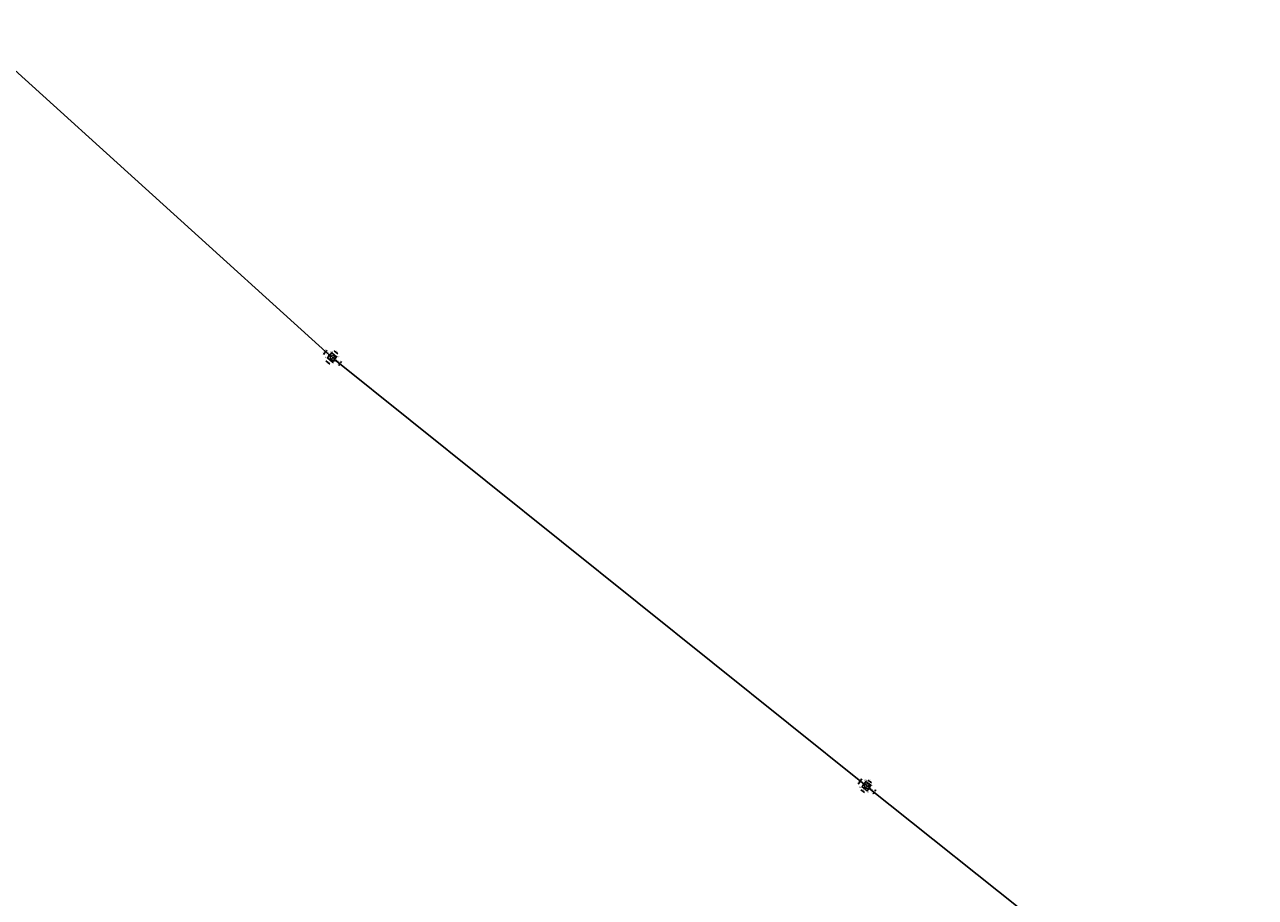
# Model space of a CAD drawing. Extents: x 563335 to 563800, y 5936771 to 5937339.
# Tile 9 of 9: x 563488 to 563641, y 5937055 to 5937164. Entities that reach past the tile are written whole.
import ezdxf

# ---------------------------------------------------------------- set-up
doc = ezdxf.new("R2010")
doc.units = 0
for name, color, linetype in [('Achsen_M', 32, 'Continuous'), ('Bauwerke', 250, 'Continuous'), ('bemaßung', 252, 'Continuous')]:
    doc.layers.add(name, color=color, linetype=linetype)
for name, color, linetype, lineweight in [('VERM_Punkt_Nr', 7, 'Continuous', 25), ('VERM_Siel_Symbol', 7, 'Continuous', 18), ('VERM_Topo_Symbol', 7, 'Continuous', 18)]:
    doc.layers.add(name, color=color, linetype=linetype, lineweight=lineweight)
doc.styles.add('Segoe UI', font='segoeui.ttf', dxfattribs={"height": 12})
doc.styles.get("Standard").update_dxf_attribs({"font": 'swissc.ttf'})
doc.styles.add('VERM_ARIAL', font='arial.ttf', dxfattribs={"width": 0.875, "height": 1.6})
doc.dimstyles.new('Beschriftung', dxfattribs={"dimscale": 0, "dimtxt": 0.1, "dimasz": 0.1, "dimexe": 1.25, "dimexo": 0.625, "dimgap": 0.1, "dimtad": 1, "dimtxsty": 'Standard', "dimcen": 0.25, "dimse1": 1, "dimse2": 1, "dimadec": 0, "dimazin": 0, "dimtfac": 1, "dimtmove": 1, "dimatfit": 3, "dimfxl": 1, "dimarcsym": 0})

# ---------------------------------------------------------------- blocks, each defined once
blk = doc.blocks.new('2LTG')
at = {"linetype": 'ByBlock', "lineweight": -2, "ltscale": 0.8}
h = blk.add_hatch(color=0, dxfattribs=at)
edge = h.paths.add_edge_path()
edge.add_arc((0, 0), 0.3, 0, 360)
at = {"color": 0, "linetype": 'ByBlock', "lineweight": -2}
blk.add_circle((0, 0), 0.3, dxfattribs=at)
blk.add_point((0, 0), dxfattribs=at)
blk.add_point((0, 0), dxfattribs=at)
at = {"layer": 'VERM_Punkt_Nr', "color": 0, "style": 'VERM_ARIAL', "width": 0.875}
blk.add_attdef('PNR', (1.2, 1.4), '', height=1.6, dxfattribs=at)
blk = doc.blocks.new('3ALL_PKT')
at = {"linetype": 'ByBlock', "lineweight": -2, "ltscale": 0.8}
h = blk.add_hatch(color=0, dxfattribs=at)
edge = h.paths.add_edge_path()
edge.add_arc((0, 0), 0.3, 0, 360)
at = {"color": 0, "linetype": 'ByBlock', "lineweight": -2}
blk.add_circle((0, 0), 0.3, dxfattribs=at)
blk.add_point((0, 0), dxfattribs=at)
blk.add_point((0, 0), dxfattribs=at)
at = {"layer": 'VERM_Punkt_Nr', "color": 0, "style": 'VERM_ARIAL', "width": 0.875}
blk.add_attdef('PNR', (1, 1.4), '', height=1.6, dxfattribs=at)
blk = doc.blocks.new('2DECKEL')
at = {"color": 0, "linetype": 'ByBlock', "lineweight": -2}
for p, q in [((-2.6, -1.7), (2.6, 1.7)), ((2.4, -1.9), (-2.4, 1.9))]:
    blk.add_line(p, q, dxfattribs=at)
blk.add_circle((0, 0), 3.1, dxfattribs=at)
at = {"layer": 'VERM_Punkt_Nr', "color": 0, "style": 'VERM_ARIAL', "width": 0.875}
blk.add_attdef('PNR', (4.1, 1.4), '', height=1.6, dxfattribs=at)
blk = doc.blocks.new('*D98')
at = {"layer": 'bemaßung', "color": 0, "lineweight": -2, "transparency": 16777216}
blk.add_line((563526.53, 5937123.33), (563526.98, 5937122.96), dxfattribs=at)
at = {"layer": 'bemaßung', "color": 0, "transparency": 16777216}
for points in [[(563526.55, 5937123.34), (563526.52, 5937123.32), (563526.46, 5937123.39)], [(563526.99, 5937122.97), (563526.97, 5937122.95), (563527.06, 5937122.9)]]:
    blk.add_solid(points, dxfattribs=at)
at = {"layer": 'Defpoints', "color": 0, "transparency": 16777216}
for p in [(563526.22, 5937123.1, 10.81), (563526.81, 5937122.61, 10.82), (563527.06, 5937122.9)]:
    blk.add_point(p, dxfattribs=at)
at = {"layer": 'bemaßung', "color": 0, "transparency": 16777216, "insert": (563526.86, 5937123.27), "char_height": 0.1, "attachment_point": 5, "rotation": 320.1746}
blk.add_mtext('0,78', dxfattribs=at)
blk = doc.blocks.new('*D99')
at = {"layer": 'bemaßung', "color": 0, "lineweight": -2, "transparency": 16777216}
blk.add_line((563525.5, 5937122.1), (563525.98, 5937121.69), dxfattribs=at)
at = {"layer": 'bemaßung', "color": 0, "transparency": 16777216}
for points in [[(563525.51, 5937122.11), (563525.49, 5937122.08), (563525.43, 5937122.16)], [(563525.99, 5937121.7), (563525.97, 5937121.68), (563526.06, 5937121.62)]]:
    blk.add_solid(points, dxfattribs=at)
at = {"layer": 'Defpoints', "color": 0, "transparency": 16777216}
for p in [(563525.7, 5937122.48, 10.81), (563526.33, 5937121.94, 10.81), (563526.06, 5937121.62)]:
    blk.add_point(p, dxfattribs=at)
at = {"layer": 'bemaßung', "color": 0, "transparency": 16777216, "insert": (563525.85, 5937122.01), "char_height": 0.1, "attachment_point": 5, "rotation": 319.4538}
blk.add_mtext('0,83', dxfattribs=at)
blk = doc.blocks.new('*D104')
at = {"layer": 'bemaßung', "color": 0, "lineweight": -2, "transparency": 16777216}
blk.add_line((563527.09, 5937121.51), (563527.21, 5937121.68), dxfattribs=at)
at = {"layer": 'bemaßung', "color": 0, "transparency": 16777216}
for points in [[(563527.07, 5937121.52), (563527.1, 5937121.51), (563527.03, 5937121.43)], [(563527.19, 5937121.69), (563527.22, 5937121.67), (563527.27, 5937121.76)]]:
    blk.add_solid(points, dxfattribs=at)
at = {"layer": 'Defpoints', "color": 0, "transparency": 16777216}
for p in [(563526.33, 5937121.94, 10.81), (563526.57, 5937122.27, 10.81), (563527.27, 5937121.76)]:
    blk.add_point(p, dxfattribs=at)
at = {"layer": 'bemaßung', "color": 0, "transparency": 16777216, "insert": (563527.02, 5937121.69), "char_height": 0.1, "attachment_point": 5, "rotation": 53.8374}
blk.add_mtext('0,4', dxfattribs=at)
blk = doc.blocks.new('*D105')
at = {"layer": 'bemaßung', "color": 0, "lineweight": -2, "transparency": 16777216}
blk.add_line((563527.32, 5937121.84), (563527.45, 5937122.02), dxfattribs=at)
at = {"layer": 'bemaßung', "color": 0, "transparency": 16777216}
for points in [[(563527.31, 5937121.85), (563527.34, 5937121.83), (563527.27, 5937121.76)], [(563527.44, 5937122.03), (563527.47, 5937122.01), (563527.51, 5937122.1)]]:
    blk.add_solid(points, dxfattribs=at)
at = {"layer": 'Defpoints', "color": 0, "transparency": 16777216}
for p in [(563526.57, 5937122.27, 10.81), (563526.81, 5937122.61, 10.82), (563527.51, 5937122.1)]:
    blk.add_point(p, dxfattribs=at)
at = {"layer": 'bemaßung', "color": 0, "transparency": 16777216, "insert": (563527.26, 5937122), "char_height": 0.1, "attachment_point": 5, "rotation": 53.8374}
blk.add_mtext('0,42', dxfattribs=at)
blk = doc.blocks.new('*D107')
at = {"layer": 'bemaßung', "color": 0, "lineweight": -2, "transparency": 16777216}
blk.add_line((563525.51, 5937123.28), (563525.65, 5937123.44), dxfattribs=at)
at = {"layer": 'bemaßung', "color": 0, "transparency": 16777216}
for points in [[(563525.64, 5937123.45), (563525.66, 5937123.43), (563525.71, 5937123.52)], [(563525.5, 5937123.29), (563525.53, 5937123.27), (563525.45, 5937123.2)]]:
    blk.add_solid(points, dxfattribs=at)
at = {"layer": 'Defpoints', "color": 0, "transparency": 16777216}
for p in [(563525.71, 5937123.52), (563525.95, 5937122.79, 10.81), (563526.22, 5937123.1, 10.81)]:
    blk.add_point(p, dxfattribs=at)
at = {"layer": 'bemaßung', "color": 0, "transparency": 16777216, "insert": (563525.46, 5937123.46), "char_height": 0.1, "attachment_point": 5, "rotation": 50.4766}
blk.add_mtext('0,41', dxfattribs=at)
blk = doc.blocks.new('*D109')
at = {"layer": 'bemaßung', "color": 0, "lineweight": -2, "transparency": 16777216}
blk.add_line((563592.9, 5937069.91), (563593.37, 5937069.57), dxfattribs=at)
at = {"layer": 'bemaßung', "color": 0, "transparency": 16777216}
for points in [[(563592.9, 5937069.93), (563592.89, 5937069.9), (563592.81, 5937069.97)], [(563593.38, 5937069.58), (563593.36, 5937069.55), (563593.46, 5937069.51)]]:
    blk.add_solid(points, dxfattribs=at)
at = {"layer": 'Defpoints', "color": 0, "transparency": 16777216}
for p in [(563592.65, 5937069.74, 11.31), (563593.29, 5937069.28, 11.31), (563593.46, 5937069.51)]:
    blk.add_point(p, dxfattribs=at)
at = {"layer": 'bemaßung', "color": 0, "transparency": 16777216, "insert": (563593.23, 5937069.87), "char_height": 0.1, "attachment_point": 5, "rotation": 324.2557}
blk.add_mtext('0,79', dxfattribs=at)
blk = doc.blocks.new('*D110')
at = {"layer": 'bemaßung', "color": 0, "lineweight": -2, "transparency": 16777216}
blk.add_line((563592.05, 5937068.72), (563592.5, 5937068.37), dxfattribs=at)
at = {"layer": 'bemaßung', "color": 0, "transparency": 16777216}
for points in [[(563592.06, 5937068.73), (563592.04, 5937068.71), (563591.97, 5937068.78)], [(563592.51, 5937068.38), (563592.49, 5937068.35), (563592.58, 5937068.3)]]:
    blk.add_solid(points, dxfattribs=at)
at = {"layer": 'Defpoints', "color": 0, "transparency": 16777216}
for p in [(563592.21, 5937069.08, 11.29), (563592.58, 5937068.3), (563592.82, 5937068.6, 11.3)]:
    blk.add_point(p, dxfattribs=at)
at = {"layer": 'bemaßung', "color": 0, "transparency": 16777216, "insert": (563592.37, 5937068.67), "char_height": 0.1, "attachment_point": 5, "rotation": 321.9122}
blk.add_mtext('0,77', dxfattribs=at)
blk = doc.blocks.new('*D113')
at = {"layer": 'bemaßung', "color": 0, "lineweight": -2, "transparency": 16777216}
blk.add_line((563593.55, 5937068.21), (563593.67, 5937068.37), dxfattribs=at)
at = {"layer": 'bemaßung', "color": 0, "transparency": 16777216}
for points in [[(563593.66, 5937068.38), (563593.68, 5937068.36), (563593.73, 5937068.46)], [(563593.54, 5937068.22), (563593.57, 5937068.2), (563593.5, 5937068.13)]]:
    blk.add_solid(points, dxfattribs=at)
at = {"layer": 'Defpoints', "color": 0, "transparency": 16777216}
for p in [(563592.82, 5937068.6, 11.3), (563593.05, 5937068.93, 11.3), (563593.73, 5937068.46)]:
    blk.add_point(p, dxfattribs=at)
at = {"layer": 'bemaßung', "color": 0, "transparency": 16777216, "insert": (563593.48, 5937068.38), "char_height": 0.1, "attachment_point": 5, "rotation": 54.9073}
blk.add_mtext('0,4', dxfattribs=at)
blk = doc.blocks.new('*D114')
at = {"layer": 'bemaßung', "color": 0, "lineweight": -2, "transparency": 16777216}
blk.add_line((563593.79, 5937068.54), (563593.91, 5937068.72), dxfattribs=at)
at = {"layer": 'bemaßung', "color": 0, "transparency": 16777216}
for points in [[(563593.77, 5937068.55), (563593.8, 5937068.53), (563593.73, 5937068.46)], [(563593.9, 5937068.73), (563593.92, 5937068.71), (563593.97, 5937068.8)]]:
    blk.add_solid(points, dxfattribs=at)
at = {"layer": 'Defpoints', "color": 0, "transparency": 16777216}
for p in [(563593.05, 5937068.93, 11.3), (563593.29, 5937069.28, 11.31), (563593.97, 5937068.8)]:
    blk.add_point(p, dxfattribs=at)
at = {"layer": 'bemaßung', "color": 0, "transparency": 16777216, "insert": (563593.73, 5937068.7), "char_height": 0.1, "attachment_point": 5, "rotation": 54.9073}
blk.add_mtext('0,42', dxfattribs=at)

msp = doc.modelspace()

# ---------------------------------------------------------------- linework, layer by layer
at = {"layer": 'Achsen_M'}
for p, q in [((563480.496, 5937163.926, 10.64), (563525.953, 5937122.786, 10.813)), ((563526.568, 5937122.269, 10.813), (563592.426, 5937069.41, 11.305)), ((563593.047, 5937068.934, 11.297), (563641.112, 5937030.595, 11.003))]:
    msp.add_line(p, q, dxfattribs=at)
at = {"layer": 'Bauwerke'}
for p, q in [((563525.702, 5937122.482, 10.811), (563526.216, 5937123.105, 10.81)), ((563526.33, 5937121.945, 10.811), (563525.702, 5937122.482, 10.811)), ((563526.216, 5937123.105, 10.81), (563526.814, 5937122.606, 10.821)), ((563526.814, 5937122.606, 10.821), (563526.33, 5937121.945, 10.811)), ((563592.206, 5937069.082, 11.295), (563592.646, 5937069.738, 11.309)), ((563592.815, 5937068.605, 11.296), (563592.206, 5937069.082, 11.295)), ((563592.646, 5937069.738, 11.309), (563593.287, 5937069.276, 11.307)), ((563593.287, 5937069.276, 11.307), (563592.815, 5937068.605, 11.296))]:
    msp.add_line(p, q, dxfattribs=at)
at = {"layer": 'bemaßung'}
for p, q in [((563525.2, 5937122.896), (563525.451, 5937123.201)), ((563525.264, 5937122.974), (563525.327, 5937123.051)), ((563525.387, 5937123.124), (563525.324, 5937123.046)), ((563591.93, 5937069.743), (563592.15, 5937070.071)), ((563591.986, 5937069.826), (563592.041, 5937069.909)), ((563592.094, 5937069.988), (563592.038, 5937069.905)), ((563591.71, 5937069.415), (563591.93, 5937069.743)), ((563591.766, 5937069.498), (563591.821, 5937069.581)), ((563591.874, 5937069.66), (563591.819, 5937069.577))]:
    msp.add_line(p, q, dxfattribs=at)
for points in [[(563525.277, 5937122.963), (563525.251, 5937122.984), (563525.2, 5937122.896)], [(563525.4, 5937123.113), (563525.375, 5937123.134), (563525.451, 5937123.201)], [(563591.972, 5937069.836), (563592, 5937069.817), (563591.93, 5937069.743)], [(563592.108, 5937069.978), (563592.08, 5937069.997), (563592.15, 5937070.071)], [(563591.779, 5937069.489), (563591.752, 5937069.508), (563591.71, 5937069.415)], [(563591.86, 5937069.67), (563591.888, 5937069.651), (563591.93, 5937069.743)]]:
    msp.add_solid(points, dxfattribs=at)
at = {"layer": 'VERM_Siel_Symbol'}
for p in [(563525.935, 5937122.803, 10.813), (563526.353, 5937122.475, 10.809), (563526.581, 5937122.258, 10.813), (563592.427, 5937069.41, 11.305), (563592.83, 5937069.177, 11.359), (563593.044, 5937068.937, 11.297)]:
    msp.add_point(p, dxfattribs=at)
at = {"layer": 'VERM_Topo_Symbol'}
for p in [(563525.702, 5937122.482, 10.811), (563526.216, 5937123.105, 10.81), (563526.33, 5937121.945, 10.811), (563526.814, 5937122.606, 10.821), (563592.206, 5937069.082, 11.295), (563592.646, 5937069.738, 11.309), (563592.815, 5937068.605, 11.296), (563593.287, 5937069.276, 11.307)]:
    msp.add_point(p, dxfattribs=at)

# ---------------------------------------------------------------- block references
at = {"layer": 'VERM_Siel_Symbol'}
ref = msp.add_blockref('2LTG', (563525.935, 5937122.803, 10.813), dxfattribs=dict(at, xscale=0.1, yscale=0.1, zscale=0.1))
ref.add_attrib('PNR', '143', (563525.559, 5937122.7, 10.813), dxfattribs={"layer": 'VERM_Punkt_Nr', "color": 0, "height": 0.16, "style": 'Segoe UI', "width": 0.875})
ref = msp.add_blockref('2DECKEL', (563526.353, 5937122.475, 10.809), dxfattribs=dict(at, xscale=0.1, yscale=0.1, zscale=0.1))
ref.add_attrib('PNR', '1148', (563526.137, 5937122.573, 10.809), dxfattribs={"layer": 'VERM_Punkt_Nr', "color": 0, "height": 0.16, "style": 'Segoe UI', "width": 0.875})
ref = msp.add_blockref('2LTG', (563526.581, 5937122.258, 10.813), dxfattribs=dict(at, xscale=0.1, yscale=0.1, zscale=0.1))
ref.add_attrib('PNR', '140', (563526.442, 5937121.967, 10.813), dxfattribs={"layer": 'VERM_Punkt_Nr', "color": 0, "height": 0.16, "style": 'Segoe UI', "width": 0.875})
ref = msp.add_blockref('2LTG', (563592.427, 5937069.41, 11.305), dxfattribs=dict(at, xscale=0.1, yscale=0.1, zscale=0.1))
ref.add_attrib('PNR', '155', (563592.028, 5937069.297, 11.305), dxfattribs={"layer": 'VERM_Punkt_Nr', "color": 0, "height": 0.16, "style": 'Segoe UI', "width": 0.875})
ref = msp.add_blockref('2DECKEL', (563592.83, 5937069.177, 11.359), dxfattribs=dict(at, xscale=0.1, yscale=0.1, zscale=0.1))
ref.add_attrib('PNR', '1133', (563592.628, 5937069.278, 11.359), dxfattribs={"layer": 'VERM_Punkt_Nr', "color": 0, "height": 0.16, "style": 'Segoe UI', "width": 0.875})
ref = msp.add_blockref('2LTG', (563593.044, 5937068.937, 11.297), dxfattribs=dict(at, xscale=0.1, yscale=0.1, zscale=0.1))
ref.add_attrib('PNR', '152', (563592.917, 5937068.639, 11.297), dxfattribs={"layer": 'VERM_Punkt_Nr', "color": 0, "height": 0.16, "style": 'Segoe UI', "width": 0.875})
at = {"layer": 'VERM_Topo_Symbol'}
ref = msp.add_blockref('3ALL_PKT', (563525.702, 5937122.482, 10.811), dxfattribs=dict(at, xscale=0.1, yscale=0.1, zscale=0.1))
ref.add_attrib('PNR', '142', (563525.333, 5937122.437, 10.811), dxfattribs={"layer": 'VERM_Punkt_Nr', "color": 0, "height": 0.16, "style": 'Segoe UI', "width": 0.875})
ref = msp.add_blockref('3ALL_PKT', (563526.216, 5937123.105, 10.81), dxfattribs=dict(at, xscale=0.1, yscale=0.1, zscale=0.1))
ref.add_attrib('PNR', '138', (563526.003, 5937123.133, 10.81), dxfattribs={"layer": 'VERM_Punkt_Nr', "color": 0, "height": 0.16, "style": 'Segoe UI', "width": 0.875})
ref = msp.add_blockref('3ALL_PKT', (563526.33, 5937121.945, 10.811), dxfattribs=dict(at, xscale=0.1, yscale=0.1, zscale=0.1))
ref.add_attrib('PNR', '141', (563526.175, 5937121.745, 10.811), dxfattribs={"layer": 'VERM_Punkt_Nr', "color": 0, "height": 0.16, "style": 'Segoe UI', "width": 0.875})
ref = msp.add_blockref('3ALL_PKT', (563526.814, 5937122.606, 10.821), dxfattribs=dict(at, xscale=0.1, yscale=0.1, zscale=0.1))
ref.add_attrib('PNR', '139', (563526.845, 5937122.534, 10.821), dxfattribs={"layer": 'VERM_Punkt_Nr', "color": 0, "height": 0.16, "style": 'Segoe UI', "width": 0.875})
ref = msp.add_blockref('3ALL_PKT', (563592.646, 5937069.738, 11.309), dxfattribs=dict(at, xscale=0.1, yscale=0.1, zscale=0.1))
ref.add_attrib('PNR', '150', (563592.424, 5937069.801, 11.309), dxfattribs={"layer": 'VERM_Punkt_Nr', "color": 0, "height": 0.16, "style": 'Segoe UI', "width": 0.875})
ref = msp.add_blockref('3ALL_PKT', (563592.206, 5937069.082, 11.295), dxfattribs=dict(at, xscale=0.1, yscale=0.1, zscale=0.1))
ref.add_attrib('PNR', '154', (563591.838, 5937068.964, 11.295), dxfattribs={"layer": 'VERM_Punkt_Nr', "color": 0, "height": 0.16, "style": 'Segoe UI', "width": 0.875})
ref = msp.add_blockref('3ALL_PKT', (563592.815, 5937068.605, 11.296), dxfattribs=dict(at, xscale=0.1, yscale=0.1, zscale=0.1))
ref.add_attrib('PNR', '153', (563592.696, 5937068.415, 11.296), dxfattribs={"layer": 'VERM_Punkt_Nr', "color": 0, "height": 0.16, "style": 'Segoe UI', "width": 0.875})
ref = msp.add_blockref('3ALL_PKT', (563593.287, 5937069.276, 11.307), dxfattribs=dict(at, xscale=0.1, yscale=0.1, zscale=0.1))
ref.add_attrib('PNR', '151', (563593.318, 5937069.146, 11.307), dxfattribs={"layer": 'VERM_Punkt_Nr', "color": 0, "height": 0.16, "style": 'Segoe UI', "width": 0.875})

# ---------------------------------------------------------------- texts
at = {"layer": 'Achsen_M', "char_height": 0.1, "attachment_point": 1, "rotation": 319.8358}
for s, insert in [('\\A1;800/1310', (563525.643, 5937123.278)), ('\\A1;800/1310', (563526.715, 5937122.356)), ('\\A1;800/1300', (563592.105, 5937069.842, 11.305)), ('\\A1;800/1300', (563593.188, 5937069.039))]:
    msp.add_mtext_dynamic_manual_height_columns(s, width=0.6503, gutter_width=12.5, heights=[0], dxfattribs=dict(at, insert=insert))
at = {"layer": 'bemaßung', "char_height": 0.1, "attachment_point": 5}
for s, insert, rotation in [('0,39', (563525.216, 5937123.148), 50.4766), ('0,39', (563591.956, 5937070.041), 56.14226), ('0,4', (563591.687, 5937069.668), 56.14226)]:
    msp.add_mtext(s, dxfattribs=dict(at, insert=insert, rotation=rotation))

# ---------------------------------------------------------------- dimensions: what is measured, and where the dimension line sits
at = {"layer": 'bemaßung'}
for p1, p2, distance, picture, middle in [((563525.953, 5937122.786, 10.813), (563526.216, 5937123.105, 10.81), 0.651, '*D107', (563525.459, 5937123.462)), ((563526.216, 5937123.105, 10.81), (563526.814, 5937122.606, 10.821), 0.377, '*D98', (563526.859, 5937123.268)), ((563525.702, 5937122.482, 10.811), (563526.33, 5937121.945, 10.811), -0.422, '*D99', (563525.846, 5937122.014)), ((563526.33, 5937121.945, 10.811), (563526.568, 5937122.269, 10.813), -0.865, '*D104', (563527.018, 5937121.691)), ((563592.646, 5937069.738, 11.309), (563593.287, 5937069.276, 11.307), 0.288, '*D109', (563593.228, 5937069.871)), ((563592.206, 5937069.082, 11.295), (563592.815, 5937068.605, 11.296), -0.383, '*D110', (563592.373, 5937068.668)), ((563592.815, 5937068.605, 11.296), (563593.047, 5937068.934, 11.297), -0.833, '*D113', (563593.482, 5937068.382))]:
    dim = msp.add_aligned_dim(p1=p1, p2=p2, distance=distance, dimstyle='Beschriftung', dxfattribs=at)
    dim.commit()
    dim.dimension.update_dxf_attribs({"geometry": picture, "text_midpoint": middle})
for base, p1, p2, angle, picture, middle in [((563527.512, 5937122.096), (563526.568, 5937122.269, 10.813), (563526.814, 5937122.606, 10.821), 53.83742, '*D105', (563527.391, 5937121.906)), ((563593.969, 5937068.797), (563593.047, 5937068.934, 11.297), (563593.287, 5937069.276, 11.307), 54.90728, '*D114', (563593.859, 5937068.606))]:
    dim = msp.add_linear_dim(base=base, p1=p1, p2=p2, angle=angle, dimstyle='Beschriftung', dxfattribs=at)
    dim.commit()
    dim.dimension.update_dxf_attribs({"geometry": picture, "text_midpoint": middle, "dimtype": 161})

doc.saveas('drawing.dxf')
